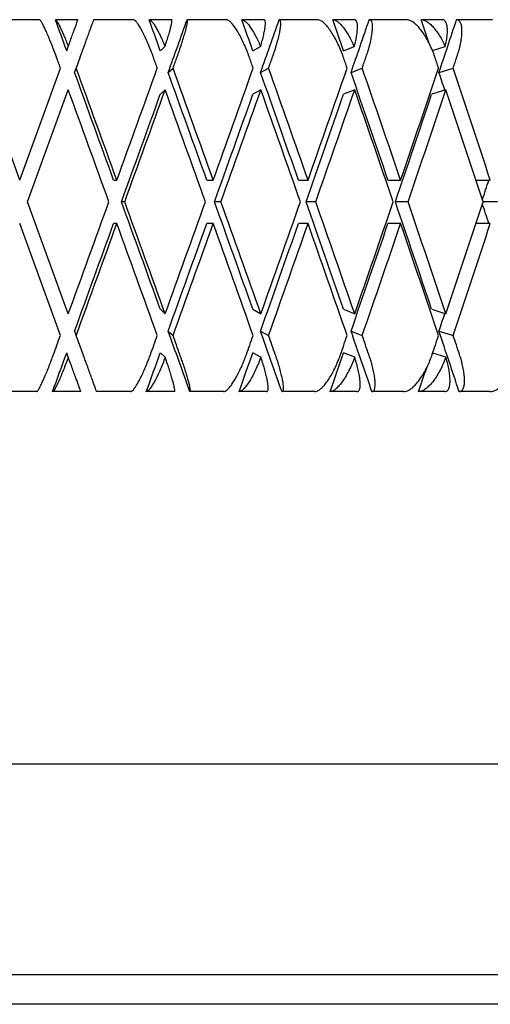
# Model space of a CAD drawing. Header units: millimetres. Extents: x 8 to 552, y 12 to 759.
# Tile 44 of 55: x 347.26 to 353.59, y 338.08 to 351.32. Entities that reach past the tile are written whole.
import ezdxf

# ---------------------------------------------------------------- set-up
doc = ezdxf.new("R2010")
doc.units = ezdxf.units.MM

msp = doc.modelspace()

# ---------------------------------------------------------------- linework, layer by layer
at = {"color": 7, "linetype": 'Continuous', "lineweight": 30}
for p, q in [((346.994, 351.318), (347.528, 351.318)), ((347.741, 351.318), (348.045, 351.318)), ((348.258, 351.318), (348.79, 351.318)), ((349.002, 351.318), (349.303, 351.318)), ((349.514, 351.318), (350.04, 351.318)), ((350.248, 351.318), (350.545, 351.318)), ((350.752, 351.318), (351.267, 351.318)), ((351.471, 351.318), (351.761, 351.318)), ((351.963, 351.318), (352.464, 351.318)), ((352.661, 351.318), (352.942, 351.318)), ((353.136, 351.318), (353.619, 351.318)), ((347.893, 350.9), (347.914, 350.958)), ((349.153, 350.9), (349.215, 350.958)), ((350.397, 350.9), (350.501, 350.958)), ((351.616, 350.9), (351.761, 350.958)), ((352.812, 350.903), (352.985, 350.958)), ((348.076, 350.818), (348.022, 350.668)), ((347.261, 349.162), (346.713, 350.668)), ((347.261, 349.162), (347.809, 350.668)), ((348, 350.608), (348.022, 350.668)), ((349.258, 350.608), (349.323, 350.668)), ((350.501, 350.608), (350.609, 350.668)), ((351.717, 350.608), (351.868, 350.668)), ((352.9, 350.608), (353.091, 350.668)), ((347.367, 348.87), (347.915, 350.375)), ((349.218, 350.375), (349.153, 350.315)), ((350.505, 350.375), (350.397, 350.315)), ((351.767, 350.376), (351.616, 350.315)), ((352.994, 350.376), (352.802, 350.315)), ((348.524, 349.162), (348.568, 349.162)), ((349.777, 349.162), (349.864, 349.162)), ((351.01, 349.162), (351.139, 349.162)), ((352.214, 349.162), (352.385, 349.162)), ((353.397, 349.162), (353.59, 349.162)), ((347.915, 347.365), (347.367, 348.87)), ((348.674, 348.87), (348.63, 348.87)), ((349.969, 348.87), (349.882, 348.87)), ((351.242, 348.87), (351.113, 348.87)), ((352.484, 348.87), (352.313, 348.87)), ((353.686, 348.87), (353.494, 348.87)), ((347.809, 347.072), (347.261, 348.578)), ((348.568, 348.578), (348.524, 348.578)), ((349.864, 348.578), (349.777, 348.578)), ((351.139, 348.578), (351.01, 348.578)), ((352.385, 348.578), (352.214, 348.578)), ((353.59, 348.578), (353.397, 348.578)), ((349.153, 347.425), (349.218, 347.365)), ((350.397, 347.425), (350.505, 347.365)), ((351.616, 347.425), (351.767, 347.365)), ((352.802, 347.425), (352.993, 347.365)), ((348, 347.133), (348.022, 347.073)), ((349.258, 347.133), (349.323, 347.073)), ((350.501, 347.133), (350.609, 347.073)), ((351.717, 347.133), (351.868, 347.073)), ((352.9, 347.133), (353.091, 347.073)), ((348.114, 346.818), (348.022, 347.073)), ((347.915, 346.78), (347.893, 346.84)), ((349.218, 346.78), (349.153, 346.84)), ((350.505, 346.78), (350.397, 346.84)), ((351.766, 346.78), (351.616, 346.84)), ((352.992, 346.78), (352.815, 346.836)), ((347.49, 346.318), (347.032, 346.318)), ((348.084, 346.318), (347.703, 346.318)), ((348.752, 346.318), (348.296, 346.318)), ((349.341, 346.318), (348.964, 346.318)), ((350.002, 346.318), (349.552, 346.318)), ((350.582, 346.318), (350.211, 346.318)), ((351.231, 346.318), (350.789, 346.318)), ((351.797, 346.318), (351.435, 346.318)), ((352.428, 346.318), (351.999, 346.318)), ((352.977, 346.318), (352.626, 346.318)), ((353.585, 346.318), (353.171, 346.318)), ((332.854, 341.318), (361.454, 341.318)), ((334.654, 338.484), (359.654, 338.484)), ((359.178, 338.084), (335.131, 338.084))]:
    msp.add_line(p, q, dxfattribs=at)
for centre, major_axis, ratio, start_param, end_param in [((347.154, 349.455), (-14.457, 39.836), 0.028033, 4.738503, 4.74899), ((347.154, 349.455), (-14.328, 39.83), 0.055984, 4.72854, 4.739027), ((347.154, 348.285), (14.457, 39.836), 0.028033, 4.780888, 4.798749), ((347.154, 349.455), (-14.111, 39.821), 0.083767, 4.719001, 4.729488), ((347.154, 348.285), (14.328, 39.83), 0.055984, 4.790851, 4.808712), ((347.154, 349.455), (-13.807, 39.809), 0.111284, 4.710099, 4.720586), ((347.154, 348.285), (14.111, 39.821), 0.083767, 4.80039, 4.818251), ((347.154, 349.455), (-13.413, 39.795), 0.13843, 4.704525, 4.712539), ((347.154, 348.285), (13.807, 39.809), 0.111284, 4.809292, 4.827153), ((347.154, 348.87), (-14.955, 41.21), 0.028033, 4.745849, 4.749488), ((347.154, 348.87), (-14.822, 41.204), 0.055984, 4.735887, 4.739526), ((347.154, 348.285), (14.955, 41.21), 0.028033, 4.780398, 4.784045), ((347.154, 348.87), (-14.598, 41.194), 0.083767, 4.726347, 4.729986), ((347.154, 348.285), (14.822, 41.204), 0.055984, 4.790361, 4.794007), ((347.154, 348.87), (-14.283, 41.181), 0.111284, 4.717445, 4.721084), ((347.154, 348.285), (14.598, 41.194), 0.083767, 4.7999, 4.803547), ((347.154, 348.87), (-13.875, 41.167), 0.13843, 4.709399, 4.713038), ((347.154, 348.285), (14.283, 41.181), 0.111284, 4.808802, 4.812449), ((347.154, 349.455), (-14.457, 39.836), 0.028033, 4.694877, 4.731156), ((347.154, 349.455), (-14.955, 41.21), 0.028033, 4.695121, 4.731646), ((347.154, 348.87), (14.955, 41.21), 0.028033, 4.729657, 4.766195), ((347.154, 349.455), (-14.328, 39.83), 0.055984, 4.684914, 4.721194), ((347.154, 349.455), (-14.822, 41.204), 0.055984, 4.685159, 4.721684), ((347.154, 348.87), (14.822, 41.204), 0.055984, 4.739619, 4.776158), ((347.154, 349.455), (-14.111, 39.821), 0.083767, 4.675375, 4.711654), ((347.154, 349.455), (-14.598, 41.194), 0.083767, 4.675619, 4.712144), ((347.154, 348.87), (14.598, 41.194), 0.083767, 4.749159, 4.785697), ((347.154, 349.455), (-13.807, 39.809), 0.111284, 4.666473, 4.702752), ((347.154, 349.455), (-14.283, 41.181), 0.111284, 4.666717, 4.703242), ((347.154, 348.87), (14.283, 41.181), 0.111284, 4.758061, 4.794599), ((347.154, 349.455), (-13.413, 39.795), 0.13843, 4.68876, 4.694706), ((347.154, 349.455), (-13.875, 41.167), 0.13843, 4.658671, 4.695196), ((347.154, 348.87), (-14.955, 41.21), 0.028033, 4.702216, 4.738745), ((347.154, 348.285), (14.457, 39.836), 0.028033, 4.737241, 4.773542), ((347.154, 348.285), (14.955, 41.21), 0.028033, 4.736752, 4.773297), ((347.154, 348.87), (-14.822, 41.204), 0.055984, 4.692253, 4.728785), ((347.154, 348.285), (14.328, 39.83), 0.055984, 4.747203, 4.783504), ((347.154, 348.285), (14.822, 41.204), 0.055984, 4.746714, 4.783259), ((347.154, 348.87), (-14.598, 41.194), 0.083767, 4.682714, 4.719246), ((347.154, 348.285), (14.111, 39.821), 0.083767, 4.756743, 4.793044), ((347.154, 348.285), (14.598, 41.194), 0.083767, 4.756254, 4.792797), ((347.154, 348.87), (-14.283, 41.181), 0.111284, 4.673812, 4.710341), ((347.154, 348.285), (13.807, 39.809), 0.111284, 4.765645, 4.801945), ((347.154, 348.285), (14.283, 41.181), 0.111284, 4.765156, 4.801698), ((347.154, 348.87), (-13.875, 41.167), 0.13843, 4.665766, 4.702294), ((347.154, 348.285), (13.413, 39.795), 0.13843, 4.77442, 4.781032), ((347.154, 348.87), (14.955, 41.21), 0.028033, 4.68603, 4.722562), ((347.154, 349.455), (-14.457, 39.836), 0.028033, 4.651236, 4.687537), ((347.154, 349.455), (-14.955, 41.21), 0.028033, 4.651481, 4.688026), ((347.154, 348.87), (14.822, 41.204), 0.055984, 4.695993, 4.732525), ((347.154, 349.455), (-14.328, 39.83), 0.055984, 4.641274, 4.677575), ((347.154, 349.455), (-14.822, 41.204), 0.055984, 4.641519, 4.678064), ((347.154, 348.87), (14.598, 41.194), 0.083767, 4.705532, 4.742064), ((347.154, 349.455), (-14.111, 39.821), 0.083767, 4.631734, 4.668035), ((347.154, 349.455), (-14.598, 41.194), 0.083767, 4.631979, 4.668524), ((347.154, 348.87), (14.283, 41.181), 0.111284, 4.714434, 4.750966), ((347.154, 349.455), (-13.807, 39.809), 0.111284, 4.622832, 4.659133), ((347.154, 349.455), (-14.283, 41.181), 0.111284, 4.623077, 4.659622), ((347.154, 348.87), (13.875, 41.167), 0.13843, 4.72248, 4.759012), ((347.154, 349.455), (-13.413, 39.795), 0.13843, 4.643746, 4.650358), ((347.154, 348.285), (14.457, 39.836), 0.028033, 4.693622, 4.729901), ((347.154, 348.285), (14.955, 41.21), 0.028033, 4.693132, 4.729657), ((347.154, 348.87), (-14.955, 41.21), 0.028033, 4.658583, 4.695121), ((347.154, 348.285), (14.328, 39.83), 0.055984, 4.703584, 4.739864), ((347.154, 348.285), (14.822, 41.204), 0.055984, 4.703094, 4.739619), ((347.154, 348.87), (-14.822, 41.204), 0.055984, 4.64862, 4.685159), ((347.154, 348.285), (14.111, 39.821), 0.083767, 4.713124, 4.749403), ((347.154, 348.285), (14.598, 41.194), 0.083767, 4.712634, 4.749159), ((347.154, 348.87), (-14.598, 41.194), 0.083767, 4.639081, 4.675619), ((347.154, 348.285), (13.807, 39.809), 0.111284, 4.722026, 4.758305), ((347.154, 348.285), (14.283, 41.181), 0.111284, 4.721536, 4.758061), ((347.154, 348.87), (-14.283, 41.181), 0.111284, 4.630179, 4.666717), ((347.154, 348.285), (13.875, 41.167), 0.13843, 4.729582, 4.766107), ((347.154, 348.285), (13.413, 39.795), 0.13843, 4.730072, 4.736018), ((347.154, 349.455), (-14.457, 39.836), 0.028033, 4.623384, 4.64389), ((347.154, 349.455), (-14.328, 39.83), 0.055984, 4.613422, 4.633927), ((347.154, 349.455), (-14.111, 39.821), 0.083767, 4.603882, 4.624388), ((347.154, 349.455), (-13.807, 39.809), 0.111284, 4.59498, 4.615486), ((347.154, 348.87), (14.955, 41.21), 0.028033, 4.672738, 4.678929), ((347.154, 348.87), (14.822, 41.204), 0.055984, 4.6827, 4.688891), ((347.154, 349.455), (-14.955, 41.21), 0.028033, 4.638179, 4.64438), ((347.154, 348.87), (14.598, 41.194), 0.083767, 4.69224, 4.698431), ((347.154, 349.455), (-14.822, 41.204), 0.055984, 4.628217, 4.634417), ((347.154, 348.87), (14.283, 41.181), 0.111284, 4.701142, 4.707333), ((347.154, 349.455), (-14.598, 41.194), 0.083767, 4.618677, 4.624878), ((347.154, 348.87), (13.875, 41.167), 0.13843, 4.709188, 4.715379), ((347.154, 349.455), (-14.283, 41.181), 0.111284, 4.609775, 4.615976), ((347.154, 348.285), (14.457, 39.836), 0.028033, 4.673148, 4.686275), ((347.154, 348.285), (14.328, 39.83), 0.055984, 4.683111, 4.696238), ((347.154, 348.285), (14.111, 39.821), 0.083767, 4.69265, 4.705777), ((347.154, 348.285), (13.807, 39.809), 0.111284, 4.701552, 4.714679), ((347.154, 348.285), (13.413, 39.795), 0.13843, 4.709599, 4.717718)]:
    msp.add_ellipse(centre, major_axis=major_axis, ratio=ratio, start_param=start_param, end_param=end_param, dxfattribs=at)
for points, knots in [([(347.754, 350.818), (347.743, 350.847), (347.721, 350.907), (347.688, 350.993), (347.655, 351.074), (347.624, 351.147), (347.595, 351.209), (347.571, 351.259), (347.551, 351.294), (347.537, 351.314), (347.531, 351.317), (347.528, 351.318)], [0, 0, 0, 0, 0.116192, 0.232381, 0.348666, 0.464927, 0.578948, 0.69293, 0.800934, 0.908906, 1, 1, 1, 1]), ([(347.741, 351.318), (347.744, 351.316), (347.75, 351.314), (347.764, 351.294), (347.782, 351.262), (347.804, 351.219), (347.828, 351.165), (347.856, 351.103), (347.885, 351.033), (347.904, 350.983), (347.914, 350.958)], [0, 0, 0, 0, 0.121172, 0.245978, 0.367117, 0.49156, 0.616821, 0.745339, 0.871171, 1, 1, 1, 1]), ([(347.914, 350.958), (347.924, 350.985), (347.944, 351.04), (347.971, 351.115), (347.996, 351.182), (348.016, 351.237), (348.031, 351.279), (348.04, 351.304), (348.045, 351.316), (348.045, 351.317), (348.045, 351.318)], [0, 0, 0, 0, 0.137628, 0.279151, 0.416817, 0.558784, 0.691042, 0.827634, 0.913195, 1, 1, 1, 1]), ([(348.076, 350.818), (348.087, 350.847), (348.108, 350.906), (348.14, 350.992), (348.169, 351.074), (348.196, 351.147), (348.219, 351.21), (348.237, 351.259), (348.25, 351.294), (348.257, 351.314), (348.258, 351.317), (348.258, 351.318)], [0, 0, 0, 0, 0.1146065, 0.2325198, 0.3471316, 0.4651683, 0.577786, 0.6940158, 0.8008443, 0.911181, 1, 1, 1, 1]), ([(349.058, 350.818), (349.047, 350.847), (349.025, 350.906), (348.99, 350.992), (348.954, 351.074), (348.919, 351.146), (348.884, 351.209), (348.854, 351.258), (348.827, 351.294), (348.805, 351.314), (348.795, 351.317), (348.79, 351.318)], [0, 0, 0, 0, 0.114542, 0.23238, 0.34693, 0.464926, 0.577123, 0.692931, 0.799182, 0.908911, 1, 1, 1, 1]), ([(349.002, 351.318), (349.007, 351.316), (349.017, 351.314), (349.038, 351.294), (349.063, 351.262), (349.09, 351.219), (349.12, 351.165), (349.151, 351.103), (349.184, 351.033), (349.205, 350.983), (349.215, 350.958)], [0, 0, 0, 0, 0.121172, 0.245978, 0.367117, 0.49156, 0.616821, 0.745339, 0.871171, 1, 1, 1, 1]), ([(349.215, 350.958), (349.224, 350.985), (349.243, 351.04), (349.265, 351.115), (349.285, 351.182), (349.298, 351.237), (349.307, 351.279), (349.309, 351.304), (349.308, 351.316), (349.305, 351.317), (349.303, 351.318)], [0, 0, 0, 0, 0.137628, 0.279151, 0.416817, 0.558784, 0.691042, 0.827634, 0.913195, 1, 1, 1, 1]), ([(349.378, 350.818), (349.388, 350.847), (349.409, 350.906), (349.438, 350.992), (349.464, 351.074), (349.486, 351.147), (349.503, 351.21), (349.514, 351.259), (349.519, 351.294), (349.52, 351.314), (349.516, 351.317), (349.514, 351.318)], [0, 0, 0, 0, 0.114606, 0.23252, 0.347132, 0.465168, 0.577786, 0.694016, 0.800844, 0.911181, 1, 1, 1, 1]), ([(350.348, 350.818), (350.337, 350.847), (350.315, 350.906), (350.278, 350.992), (350.239, 351.074), (350.2, 351.146), (350.16, 351.209), (350.124, 351.258), (350.09, 351.294), (350.062, 351.314), (350.047, 351.317), (350.04, 351.318)], [0, 0, 0, 0, 0.1145416, 0.23238, 0.3469304, 0.4649256, 0.5771225, 0.6929312, 0.7991817, 0.9089106, 1, 1, 1, 1]), ([(350.248, 351.318), (350.256, 351.316), (350.271, 351.314), (350.298, 351.294), (350.329, 351.262), (350.362, 351.219), (350.396, 351.165), (350.432, 351.103), (350.467, 351.033), (350.489, 350.983), (350.501, 350.958)], [0, 0, 0, 0, 0.121172, 0.245978, 0.367117, 0.49156, 0.616821, 0.745339, 0.871171, 1, 1, 1, 1]), ([(350.501, 350.958), (350.509, 350.985), (350.525, 351.04), (350.543, 351.115), (350.557, 351.182), (350.565, 351.237), (350.566, 351.279), (350.562, 351.304), (350.554, 351.316), (350.548, 351.317), (350.545, 351.318)], [0, 0, 0, 0, 0.137628, 0.279151, 0.416817, 0.558784, 0.691042, 0.827634, 0.913195, 1, 1, 1, 1]), ([(350.662, 350.818), (350.672, 350.847), (350.693, 350.906), (350.719, 350.992), (350.741, 351.074), (350.758, 351.147), (350.769, 351.21), (350.773, 351.259), (350.771, 351.294), (350.764, 351.314), (350.756, 351.317), (350.752, 351.318)], [0, 0, 0, 0, 0.114606, 0.23252, 0.347132, 0.465168, 0.577786, 0.694016, 0.800844, 0.911181, 1, 1, 1, 1]), ([(351.613, 350.818), (351.602, 350.847), (351.581, 350.906), (351.542, 350.992), (351.501, 351.074), (351.457, 351.146), (351.413, 351.209), (351.371, 351.258), (351.33, 351.294), (351.296, 351.314), (351.276, 351.317), (351.267, 351.318)], [0, 0, 0, 0, 0.114542, 0.23238, 0.34693, 0.464926, 0.577123, 0.692931, 0.799182, 0.908911, 1, 1, 1, 1]), ([(351.471, 351.318), (351.481, 351.316), (351.5, 351.314), (351.534, 351.294), (351.571, 351.262), (351.609, 351.219), (351.648, 351.165), (351.687, 351.103), (351.725, 351.033), (351.749, 350.983), (351.761, 350.958)], [0, 0, 0, 0, 0.121172, 0.245978, 0.367117, 0.49156, 0.616821, 0.745339, 0.871171, 1, 1, 1, 1]), ([(351.761, 350.958), (351.768, 350.985), (351.782, 351.04), (351.796, 351.115), (351.804, 351.182), (351.805, 351.237), (351.799, 351.279), (351.788, 351.304), (351.775, 351.316), (351.765, 351.317), (351.761, 351.318)], [0, 0, 0, 0, 0.137628, 0.279151, 0.416817, 0.558784, 0.691042, 0.827634, 0.913195, 1, 1, 1, 1]), ([(351.92, 350.818), (351.929, 350.847), (351.949, 350.906), (351.973, 350.992), (351.991, 351.074), (352.002, 351.147), (352.007, 351.21), (352.005, 351.259), (351.996, 351.294), (351.982, 351.314), (351.968, 351.317), (351.963, 351.318)], [0, 0, 0, 0, 0.114606, 0.23252, 0.347132, 0.465168, 0.577786, 0.694016, 0.800844, 0.911181, 1, 1, 1, 1]), ([(352.844, 350.818), (352.834, 350.847), (352.812, 350.906), (352.773, 350.992), (352.729, 351.074), (352.683, 351.146), (352.634, 351.209), (352.586, 351.258), (352.539, 351.294), (352.498, 351.314), (352.474, 351.317), (352.464, 351.318)], [0, 0, 0, 0, 0.114542, 0.23238, 0.34693, 0.464926, 0.577123, 0.692931, 0.799182, 0.908911, 1, 1, 1, 1]), ([(352.661, 351.318), (352.673, 351.316), (352.697, 351.314), (352.737, 351.294), (352.779, 351.262), (352.822, 351.219), (352.866, 351.165), (352.908, 351.103), (352.949, 351.033), (352.973, 350.983), (352.985, 350.958)], [0, 0, 0, 0, 0.121172, 0.245978, 0.367117, 0.49156, 0.616821, 0.745339, 0.871171, 1, 1, 1, 1]), ([(352.985, 350.958), (352.991, 350.985), (353.003, 351.04), (353.012, 351.115), (353.015, 351.182), (353.009, 351.237), (352.997, 351.279), (352.979, 351.304), (352.96, 351.316), (352.948, 351.317), (352.942, 351.318)], [0, 0, 0, 0, 0.137628, 0.279151, 0.416817, 0.558784, 0.691042, 0.827634, 0.913195, 1, 1, 1, 1]), ([(353.141, 350.818), (353.15, 350.847), (353.169, 350.906), (353.19, 350.992), (353.204, 351.074), (353.21, 351.147), (353.208, 351.21), (353.199, 351.259), (353.183, 351.294), (353.162, 351.314), (353.144, 351.317), (353.136, 351.318)], [0, 0, 0, 0, 0.1146065, 0.2325198, 0.3471316, 0.4651683, 0.577786, 0.6940158, 0.8008443, 0.911181, 1, 1, 1, 1]), ([(347.49, 346.318), (347.493, 346.319), (347.499, 346.322), (347.513, 346.342), (347.531, 346.374), (347.553, 346.417), (347.578, 346.471), (347.606, 346.535), (347.636, 346.608), (347.665, 346.682), (347.692, 346.752), (347.708, 346.796), (347.716, 346.818)], [0, 0, 0, 0, 0.10051, 0.2010394, 0.3013702, 0.401726, 0.5057172, 0.6097314, 0.7198315, 0.8299457, 0.914973, 1, 1, 1, 1]), ([(347.915, 346.78), (347.904, 346.751), (347.882, 346.693), (347.849, 346.609), (347.817, 346.531), (347.787, 346.462), (347.76, 346.404), (347.737, 346.361), (347.719, 346.332), (347.709, 346.319), (347.705, 346.318), (347.703, 346.318)], [0, 0, 0, 0, 0.1198541, 0.2431354, 0.3630084, 0.4865449, 0.6029901, 0.7232198, 0.833004, 0.9463541, 1, 1, 1, 1]), ([(348.084, 346.318), (348.083, 346.319), (348.082, 346.321), (348.075, 346.342), (348.063, 346.374), (348.047, 346.417), (348.028, 346.471), (348.004, 346.535), (347.978, 346.608), (347.948, 346.69), (347.926, 346.749), (347.915, 346.78)], [0, 0, 0, 0, 0.104109, 0.21135, 0.315427, 0.422327, 0.53026, 0.640996, 0.755227, 0.8725, 1, 1, 1, 1]), ([(348.296, 346.318), (348.296, 346.319), (348.295, 346.321), (348.288, 346.342), (348.276, 346.374), (348.26, 346.417), (348.24, 346.472), (348.217, 346.536), (348.19, 346.61), (348.163, 346.684), (348.138, 346.754), (348.122, 346.796), (348.114, 346.818)], [0, 0, 0, 0, 0.099346, 0.201688, 0.301, 0.402993, 0.506234, 0.612154, 0.721444, 0.833657, 0.916225, 1, 1, 1, 1]), ([(348.752, 346.318), (348.757, 346.319), (348.768, 346.321), (348.789, 346.342), (348.813, 346.374), (348.841, 346.417), (348.871, 346.471), (348.903, 346.535), (348.937, 346.608), (348.968, 346.682), (348.996, 346.752), (349.012, 346.796), (349.02, 346.818)], [0, 0, 0, 0, 0.099032, 0.201043, 0.300045, 0.401731, 0.504401, 0.609736, 0.718397, 0.82995, 0.914331, 1, 1, 1, 1]), ([(349.218, 346.78), (349.207, 346.751), (349.184, 346.693), (349.149, 346.609), (349.113, 346.531), (349.078, 346.462), (349.045, 346.404), (349.016, 346.361), (348.991, 346.332), (348.974, 346.319), (348.967, 346.318), (348.964, 346.318)], [0, 0, 0, 0, 0.119854, 0.243135, 0.363008, 0.486545, 0.60299, 0.72322, 0.833004, 0.946354, 1, 1, 1, 1]), ([(349.341, 346.318), (349.343, 346.319), (349.347, 346.321), (349.346, 346.342), (349.341, 346.374), (349.332, 346.417), (349.318, 346.471), (349.299, 346.535), (349.276, 346.608), (349.249, 346.69), (349.229, 346.749), (349.218, 346.78)], [0, 0, 0, 0, 0.1041095, 0.2113502, 0.3154274, 0.4223267, 0.5302604, 0.6409957, 0.7552272, 0.8724997, 1, 1, 1, 1]), ([(349.552, 346.318), (349.554, 346.319), (349.558, 346.321), (349.557, 346.342), (349.552, 346.374), (349.542, 346.417), (349.528, 346.472), (349.509, 346.536), (349.487, 346.61), (349.462, 346.684), (349.438, 346.754), (349.423, 346.796), (349.415, 346.818)], [0, 0, 0, 0, 0.099346, 0.201688, 0.301, 0.402993, 0.506234, 0.612154, 0.721444, 0.833657, 0.916225, 1, 1, 1, 1]), ([(350.002, 346.318), (350.01, 346.319), (350.025, 346.321), (350.052, 346.342), (350.083, 346.374), (350.116, 346.417), (350.151, 346.471), (350.188, 346.535), (350.224, 346.608), (350.257, 346.682), (350.286, 346.752), (350.302, 346.796), (350.31, 346.818)], [0, 0, 0, 0, 0.099032, 0.201043, 0.300045, 0.401731, 0.504401, 0.609736, 0.718397, 0.82995, 0.914331, 1, 1, 1, 1]), ([(350.505, 346.78), (350.493, 346.751), (350.471, 346.693), (350.433, 346.609), (350.394, 346.531), (350.355, 346.462), (350.316, 346.404), (350.281, 346.361), (350.249, 346.332), (350.226, 346.319), (350.215, 346.318), (350.211, 346.318)], [0, 0, 0, 0, 0.119854, 0.243135, 0.363008, 0.486545, 0.60299, 0.72322, 0.833004, 0.946354, 1, 1, 1, 1]), ([(350.582, 346.318), (350.586, 346.319), (350.595, 346.321), (350.601, 346.342), (350.603, 346.374), (350.6, 346.417), (350.591, 346.471), (350.577, 346.535), (350.559, 346.608), (350.535, 346.69), (350.515, 346.749), (350.505, 346.78)], [0, 0, 0, 0, 0.104109, 0.21135, 0.315427, 0.422327, 0.53026, 0.640996, 0.755227, 0.8725, 1, 1, 1, 1]), ([(350.789, 346.318), (350.793, 346.319), (350.802, 346.321), (350.808, 346.342), (350.81, 346.374), (350.807, 346.417), (350.798, 346.472), (350.784, 346.536), (350.765, 346.61), (350.744, 346.684), (350.721, 346.754), (350.707, 346.796), (350.699, 346.818)], [0, 0, 0, 0, 0.099346, 0.201688, 0.301, 0.402993, 0.506234, 0.612154, 0.721444, 0.833657, 0.916225, 1, 1, 1, 1]), ([(351.231, 346.318), (351.24, 346.319), (351.26, 346.321), (351.294, 346.342), (351.331, 346.374), (351.369, 346.417), (351.409, 346.471), (351.449, 346.535), (351.488, 346.608), (351.523, 346.682), (351.553, 346.752), (351.569, 346.796), (351.576, 346.818)], [0, 0, 0, 0, 0.099032, 0.201043, 0.300045, 0.401731, 0.504401, 0.609736, 0.718397, 0.82995, 0.914331, 1, 1, 1, 1]), ([(351.766, 346.78), (351.755, 346.751), (351.732, 346.693), (351.693, 346.609), (351.65, 346.531), (351.607, 346.462), (351.563, 346.404), (351.522, 346.361), (351.483, 346.332), (351.455, 346.319), (351.44, 346.318), (351.435, 346.318)], [0, 0, 0, 0, 0.119854, 0.243135, 0.363008, 0.486545, 0.60299, 0.72322, 0.833004, 0.946354, 1, 1, 1, 1]), ([(351.797, 346.318), (351.804, 346.319), (351.817, 346.321), (351.83, 346.342), (351.839, 346.374), (351.841, 346.417), (351.838, 346.471), (351.83, 346.535), (351.815, 346.608), (351.794, 346.69), (351.776, 346.749), (351.766, 346.78)], [0, 0, 0, 0, 0.104109, 0.21135, 0.315427, 0.422327, 0.53026, 0.640996, 0.755227, 0.8725, 1, 1, 1, 1]), ([(351.999, 346.318), (352.005, 346.319), (352.019, 346.321), (352.032, 346.342), (352.04, 346.374), (352.043, 346.417), (352.04, 346.472), (352.031, 346.536), (352.017, 346.61), (351.998, 346.684), (351.978, 346.754), (351.963, 346.796), (351.956, 346.818)], [0, 0, 0, 0, 0.099346, 0.201688, 0.301, 0.402993, 0.506234, 0.612154, 0.721444, 0.833657, 0.916225, 1, 1, 1, 1]), ([(352.428, 346.318), (352.44, 346.319), (352.464, 346.321), (352.504, 346.342), (352.546, 346.374), (352.59, 346.417), (352.634, 346.471), (352.677, 346.535), (352.72, 346.608), (352.756, 346.682), (352.786, 346.752), (352.801, 346.796), (352.809, 346.818)], [0, 0, 0, 0, 0.099032, 0.201043, 0.300045, 0.401731, 0.504401, 0.609736, 0.718397, 0.82995, 0.914331, 1, 1, 1, 1]), ([(352.992, 346.78), (352.981, 346.751), (352.958, 346.693), (352.918, 346.609), (352.872, 346.531), (352.825, 346.462), (352.776, 346.404), (352.729, 346.361), (352.684, 346.332), (352.65, 346.319), (352.632, 346.318), (352.626, 346.318)], [0, 0, 0, 0, 0.119854, 0.243135, 0.363008, 0.486545, 0.60299, 0.72322, 0.833004, 0.946354, 1, 1, 1, 1]), ([(352.977, 346.318), (352.985, 346.319), (353.003, 346.321), (353.023, 346.342), (353.038, 346.374), (353.047, 346.417), (353.05, 346.471), (353.046, 346.535), (353.036, 346.608), (353.019, 346.69), (353.001, 346.749), (352.992, 346.78)], [0, 0, 0, 0, 0.104109, 0.21135, 0.315427, 0.422327, 0.53026, 0.640996, 0.755227, 0.8725, 1, 1, 1, 1]), ([(353.171, 346.318), (353.18, 346.319), (353.198, 346.321), (353.218, 346.342), (353.233, 346.374), (353.242, 346.417), (353.245, 346.472), (353.241, 346.536), (353.231, 346.61), (353.215, 346.684), (353.197, 346.754), (353.183, 346.796), (353.176, 346.818)], [0, 0, 0, 0, 0.099346, 0.201688, 0.301, 0.402993, 0.506234, 0.612154, 0.721444, 0.833657, 0.916225, 1, 1, 1, 1]), ([(353.585, 346.318), (353.599, 346.319), (353.627, 346.321), (353.673, 346.342), (353.721, 346.374), (353.769, 346.417), (353.817, 346.471), (353.864, 346.535), (353.908, 346.608), (353.946, 346.682), (353.976, 346.752), (353.991, 346.796), (353.998, 346.818)], [0, 0, 0, 0, 0.099032, 0.201043, 0.300045, 0.401731, 0.504401, 0.609736, 0.718397, 0.82995, 0.914331, 1, 1, 1, 1])]:
    msp.add_open_spline(points, degree=3, knots=knots, dxfattribs=at)

doc.saveas('drawing.dxf')
